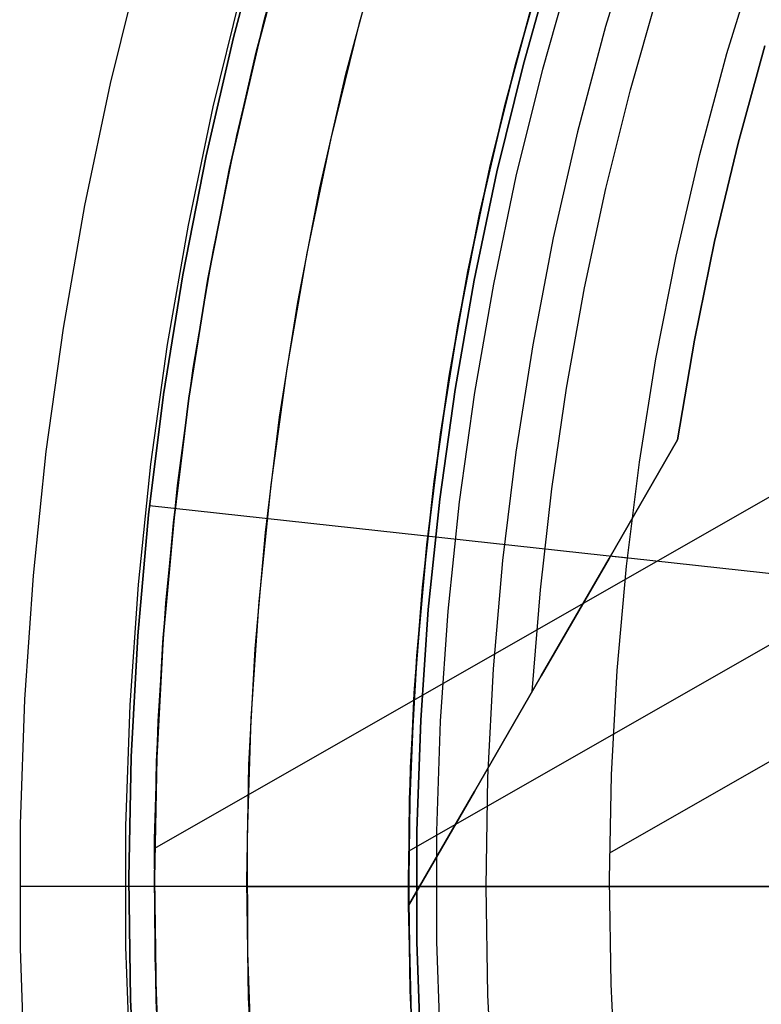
# Model space of a CAD drawing. Header units: millimetres. Extents: x 10871 to 12032, y -2698 to -1680.
# Tile 80 of 183: x 11373 to 11390, y -2050 to -2029. Entities that reach past the tile are written whole.
import ezdxf

# ---------------------------------------------------------------- set-up
doc = ezdxf.new("R2010")
doc.units = ezdxf.units.MM
doc.layers.add('1', color=7, linetype='Continuous')
doc.layers.add('color', color=7, linetype='Continuous')

msp = doc.modelspace()

# ---------------------------------------------------------------- linework, layer by layer
at = {"layer": '1', "color": 7, "true_color": 0xffffff}
for p, q in [((11378.096, -2028.934, 65.998), (11378.778, -2026.398, 65.998)), ((11378.778, -2026.398, 65.998), (11378.096, -2028.934, 65.998)), ((11378.634, -2029.069, 46.606), (11379.312, -2026.552, 46.606)), ((11378.634, -2029.069, 46.606), (11379.312, -2026.552, 46.606)), ((11379.312, -2026.552, 34.804), (11378.634, -2029.069, 34.804)), ((11378.634, -2029.069, 40.705), (11379.312, -2026.552, 40.705)), ((11378.634, -2029.069, 34.804), (11379.312, -2026.552, 34.804)), ((11386.834, -2026.441, 44.653), (11386.15, -2028.696, 44.653)), ((11386.834, -2026.441, 44.653), (11386.15, -2028.696, 44.653)), ((11386.834, -2026.441, 44.653), (11386.15, -2028.696, 44.653)), ((11385.025, -2027.202, 46.153), (11384.371, -2029.51, 46.153)), ((11384.371, -2029.51, 53.153), (11385.025, -2027.202, 53.153)), ((11385.025, -2027.202, 46.153), (11384.371, -2029.51, 46.153)), ((11385.025, -2027.202, 49.653), (11384.371, -2029.51, 49.653)), ((11385.025, -2027.202, 53.153), (11384.371, -2029.51, 53.153)), ((11388.777, -2029.277, 76.403), (11389.442, -2027.112, 76.403)), ((11388.777, -2029.277, 76.403), (11389.442, -2027.112, 76.403)), ((11376.071, -2027.312, 69.704), (11375.426, -2029.929, 69.704)), ((11376.071, -2027.312, 69.704), (11375.426, -2029.929, 69.704)), ((11384.824, -2027.304, 60.904), (11384.198, -2029.518, 60.904)), ((11384.198, -2029.518, 60.904), (11384.824, -2027.304, 60.904)), ((11384.198, -2029.518, 60.406), (11384.824, -2027.304, 60.406)), ((11384.825, -2027.305, 59.909), (11384.2, -2029.518, 59.909)), ((11384.2, -2029.518, 59.909), (11384.825, -2027.305, 59.909)), ((11384.789, -2029.621, 138.188), (11385.439, -2027.327, 138.188)), ((11378.276, -2027.896, 71.704), (11377.65, -2030.436, 71.704)), ((11378.276, -2027.896, 71.704), (11377.65, -2030.436, 71.704)), ((11383.969, -2030.406, 42.804), (11384.597, -2028.073, 42.804)), ((11384.597, -2028.073, 42.804), (11383.969, -2030.406, 42.804)), ((11383.969, -2030.406, 51.854), (11384.597, -2028.073, 51.854)), ((11386.689, -2030.064, 63.451), (11387.291, -2027.946, 63.451)), ((11386.15, -2028.696, 44.653), (11385.545, -2030.973, 44.653)), ((11386.15, -2028.696, 44.653), (11385.545, -2030.973, 44.653)), ((11386.15, -2028.696, 44.653), (11385.545, -2030.973, 44.653)), ((11377.502, -2031.492, 65.998), (11378.096, -2028.934, 65.998)), ((11378.096, -2028.934, 65.998), (11377.502, -2031.492, 65.998)), ((11378.045, -2031.608, 46.606), (11378.634, -2029.069, 46.606)), ((11378.045, -2031.608, 46.606), (11378.634, -2029.069, 46.606)), ((11378.634, -2029.069, 34.804), (11378.045, -2031.608, 34.804)), ((11378.045, -2031.608, 40.705), (11378.634, -2029.069, 40.705)), ((11378.045, -2031.608, 34.804), (11378.634, -2029.069, 34.804)), ((11389.019, -2031.222, 65.998), (11389.599, -2029.118, 65.998)), ((11389.599, -2029.118, 65.998), (11389.019, -2031.222, 65.998)), ((11388.189, -2031.464, 76.403), (11388.777, -2029.277, 76.403)), ((11388.189, -2031.464, 76.403), (11388.777, -2029.277, 76.403)), ((11384.198, -2029.518, 60.904), (11383.646, -2031.751, 60.904)), ((11383.646, -2031.751, 60.904), (11384.198, -2029.518, 60.904)), ((11383.646, -2031.751, 60.406), (11384.198, -2029.518, 60.406)), ((11384.2, -2029.518, 59.909), (11383.648, -2031.751, 59.909)), ((11383.648, -2031.751, 59.909), (11384.2, -2029.518, 59.909)), ((11384.371, -2029.51, 46.153), (11383.797, -2031.84, 46.153)), ((11383.797, -2031.84, 53.153), (11384.371, -2029.51, 53.153)), ((11384.371, -2029.51, 46.153), (11383.797, -2031.84, 46.153)), ((11384.371, -2029.51, 49.653), (11383.797, -2031.84, 49.653)), ((11384.371, -2029.51, 53.153), (11383.797, -2031.84, 53.153)), ((11384.218, -2031.936, 138.188), (11384.789, -2029.621, 138.188)), ((11375.426, -2029.929, 69.704), (11374.872, -2032.567, 69.704)), ((11375.426, -2029.929, 69.704), (11374.872, -2032.567, 69.704)), ((11386.157, -2032.202, 63.451), (11386.689, -2030.064, 63.451)), ((11377.65, -2030.436, 71.704), (11377.112, -2032.997, 71.704)), ((11377.65, -2030.436, 71.704), (11377.112, -2032.997, 71.704)), ((11383.423, -2032.759, 42.804), (11383.969, -2030.406, 42.804)), ((11383.969, -2030.406, 42.804), (11383.423, -2032.759, 42.804)), ((11383.423, -2032.759, 51.854), (11383.969, -2030.406, 51.854)), ((11404.28, -2030.549, 34.804), (11376.388, -2046.484, 34.804)), ((11385.545, -2030.973, 44.653), (11385.019, -2033.269, 44.653)), ((11385.545, -2030.973, 44.653), (11385.019, -2033.269, 44.653)), ((11385.545, -2030.973, 44.653), (11385.019, -2033.269, 44.653)), ((11388.509, -2033.346, 65.998), (11389.019, -2031.222, 65.998)), ((11389.019, -2031.222, 65.998), (11388.509, -2033.346, 65.998)), ((11376.997, -2034.069, 65.998), (11377.502, -2031.492, 65.998)), ((11377.502, -2031.492, 65.998), (11376.997, -2034.069, 65.998)), ((11387.677, -2033.669, 76.403), (11388.189, -2031.464, 76.403)), ((11387.677, -2033.669, 76.403), (11388.189, -2031.464, 76.403)), ((11377.543, -2034.166, 46.606), (11378.045, -2031.608, 46.606)), ((11377.543, -2034.166, 46.606), (11378.045, -2031.608, 46.606)), ((11378.045, -2031.608, 34.804), (11377.543, -2034.166, 34.804)), ((11377.543, -2034.166, 40.705), (11378.045, -2031.608, 40.705)), ((11377.543, -2034.166, 34.804), (11378.045, -2031.608, 34.804)), ((11383.646, -2031.751, 60.904), (11383.169, -2034.001, 60.904)), ((11383.169, -2034.001, 60.904), (11383.646, -2031.751, 60.904)), ((11383.169, -2034.001, 60.406), (11383.646, -2031.751, 60.406)), ((11383.648, -2031.751, 59.909), (11383.17, -2034.002, 59.909)), ((11383.17, -2034.002, 59.909), (11383.648, -2031.751, 59.909)), ((11383.797, -2031.84, 46.153), (11383.304, -2034.187, 46.153)), ((11383.304, -2034.187, 53.153), (11383.797, -2031.84, 53.153)), ((11383.797, -2031.84, 46.153), (11383.304, -2034.187, 46.153)), ((11383.797, -2031.84, 49.653), (11383.304, -2034.187, 49.653)), ((11383.797, -2031.84, 53.153), (11383.304, -2034.187, 53.153)), ((11383.728, -2034.269, 138.188), (11384.218, -2031.936, 138.188)), ((11385.695, -2034.355, 63.451), (11386.157, -2032.202, 63.451)), ((11374.872, -2032.567, 69.704), (11374.409, -2035.223, 69.704)), ((11374.872, -2032.567, 69.704), (11374.409, -2035.223, 69.704)), ((11382.958, -2035.129, 42.804), (11383.423, -2032.759, 42.804)), ((11383.423, -2032.759, 42.804), (11382.958, -2035.129, 42.804)), ((11382.958, -2035.129, 51.854), (11383.423, -2032.759, 51.854)), ((11377.112, -2032.997, 71.704), (11376.662, -2035.575, 71.704)), ((11377.112, -2032.997, 71.704), (11376.662, -2035.575, 71.704)), ((11385.019, -2033.269, 44.653), (11384.573, -2035.583, 44.653)), ((11385.019, -2033.269, 44.653), (11384.573, -2035.583, 44.653)), ((11385.019, -2033.269, 44.653), (11384.573, -2035.583, 44.653)), ((11388.072, -2035.485, 65.998), (11388.509, -2033.346, 65.998)), ((11388.509, -2033.346, 65.998), (11388.072, -2035.485, 65.998)), ((11387.241, -2035.891, 76.403), (11387.677, -2033.669, 76.403)), ((11387.241, -2035.891, 76.403), (11387.677, -2033.669, 76.403)), ((11376.582, -2036.662, 65.998), (11376.997, -2034.069, 65.998)), ((11376.997, -2034.069, 65.998), (11376.582, -2036.662, 65.998)), ((11383.169, -2034.001, 60.904), (11382.766, -2036.266, 60.904)), ((11382.766, -2036.266, 60.904), (11383.169, -2034.001, 60.904)), ((11382.766, -2036.266, 60.406), (11383.169, -2034.001, 60.406)), ((11383.17, -2034.002, 59.909), (11382.767, -2036.266, 59.909)), ((11382.767, -2036.266, 59.909), (11383.17, -2034.002, 59.909)), ((11377.131, -2036.74, 46.606), (11377.543, -2034.166, 46.606)), ((11377.131, -2036.74, 46.606), (11377.543, -2034.166, 46.606)), ((11377.543, -2034.166, 34.804), (11377.131, -2036.74, 34.804)), ((11377.131, -2036.74, 40.705), (11377.543, -2034.166, 40.705)), ((11377.131, -2036.74, 34.804), (11377.543, -2034.166, 34.804)), ((11383.304, -2034.187, 46.153), (11382.892, -2036.551, 46.153)), ((11382.892, -2036.551, 53.153), (11383.304, -2034.187, 53.153)), ((11383.304, -2034.187, 46.153), (11382.892, -2036.551, 46.153)), ((11383.304, -2034.187, 49.653), (11382.892, -2036.551, 49.653)), ((11383.304, -2034.187, 53.153), (11382.892, -2036.551, 53.153)), ((11383.318, -2036.618, 138.188), (11383.728, -2034.269, 138.188)), ((11403.073, -2034.436, 42.804), (11381.888, -2046.54, 42.804)), ((11385.305, -2036.523, 63.451), (11385.695, -2034.355, 63.451)), ((11382.577, -2037.515, 42.804), (11382.958, -2035.129, 42.804)), ((11382.958, -2035.129, 42.804), (11382.577, -2037.515, 42.804)), ((11382.577, -2037.515, 51.854), (11382.958, -2035.129, 51.854)), ((11374.409, -2035.223, 69.704), (11374.038, -2037.893, 69.704)), ((11374.409, -2035.223, 69.704), (11374.038, -2037.893, 69.704)), ((11376.662, -2035.575, 71.704), (11376.302, -2038.167, 71.704)), ((11376.662, -2035.575, 71.704), (11376.302, -2038.167, 71.704)), ((11384.573, -2035.583, 44.653), (11384.207, -2037.91, 44.653)), ((11384.573, -2035.583, 44.653), (11384.207, -2037.91, 44.653)), ((11384.573, -2035.583, 44.653), (11384.207, -2037.91, 44.653)), ((11387.708, -2037.638, 65.998), (11388.072, -2035.485, 65.998)), ((11388.072, -2035.485, 65.998), (11387.708, -2037.638, 65.998)), ((11386.883, -2038.127, 76.403), (11387.241, -2035.891, 76.403)), ((11386.883, -2038.127, 76.403), (11387.241, -2035.891, 76.403)), ((11382.766, -2036.266, 60.904), (11382.438, -2038.543, 60.904)), ((11382.438, -2038.543, 60.904), (11382.766, -2036.266, 60.904)), ((11382.438, -2038.543, 60.406), (11382.766, -2036.266, 60.406)), ((11382.767, -2036.266, 59.909), (11382.439, -2038.543, 59.909)), ((11382.439, -2038.543, 59.909), (11382.767, -2036.266, 59.909)), ((11376.257, -2039.267, 65.998), (11376.582, -2036.662, 65.998)), ((11376.582, -2036.662, 65.998), (11376.257, -2039.267, 65.998)), ((11382.892, -2036.551, 46.153), (11382.561, -2038.927, 46.153)), ((11382.561, -2038.927, 53.153), (11382.892, -2036.551, 53.153)), ((11382.892, -2036.551, 46.153), (11382.561, -2038.927, 46.153)), ((11382.892, -2036.551, 49.653), (11382.561, -2038.927, 49.653)), ((11382.892, -2036.551, 53.153), (11382.561, -2038.927, 53.153)), ((11382.99, -2038.98, 138.188), (11383.318, -2036.618, 138.188)), ((11384.986, -2038.702, 63.451), (11385.305, -2036.523, 63.451)), ((11376.809, -2039.326, 46.606), (11377.131, -2036.74, 46.606)), ((11376.809, -2039.326, 46.606), (11377.131, -2036.74, 46.606)), ((11377.131, -2036.74, 34.804), (11376.809, -2039.326, 34.804)), ((11376.809, -2039.326, 40.705), (11377.131, -2036.74, 40.705)), ((11376.809, -2039.326, 34.804), (11377.131, -2036.74, 34.804)), ((11402.388, -2037.356, 76.403), (11386.238, -2046.584, 76.403)), ((11382.278, -2039.912, 42.804), (11382.577, -2037.515, 42.804)), ((11382.577, -2037.515, 42.804), (11382.278, -2039.912, 42.804)), ((11382.278, -2039.912, 51.854), (11382.577, -2037.515, 51.854)), ((11386.225, -2040.206, 64.854), (11387.708, -2037.638, 65.998)), ((11387.708, -2037.638, 65.998), (11386.225, -2040.206, 64.854)), ((11374.038, -2037.893, 69.704), (11373.759, -2040.574, 69.704)), ((11374.038, -2037.893, 69.704), (11373.759, -2040.574, 69.704)), ((11384.207, -2037.91, 44.653), (11383.922, -2040.249, 44.653)), ((11384.207, -2037.91, 44.653), (11383.922, -2040.249, 44.653)), ((11384.207, -2037.91, 44.653), (11383.922, -2040.249, 44.653)), ((11386.603, -2040.374, 76.403), (11386.883, -2038.127, 76.403)), ((11386.603, -2040.374, 76.403), (11386.883, -2038.127, 76.403)), ((11376.302, -2038.167, 71.704), (11376.031, -2040.77, 71.704)), ((11376.302, -2038.167, 71.704), (11376.031, -2040.77, 71.704)), ((11382.438, -2038.543, 60.904), (11382.186, -2040.829, 60.904)), ((11382.186, -2040.829, 60.904), (11382.438, -2038.543, 60.904)), ((11382.186, -2040.829, 60.406), (11382.438, -2038.543, 60.406)), ((11382.439, -2038.543, 59.909), (11382.187, -2040.829, 59.909)), ((11382.187, -2040.829, 59.909), (11382.439, -2038.543, 59.909)), ((11384.739, -2040.89, 63.451), (11384.986, -2038.702, 63.451)), ((11382.561, -2038.927, 46.153), (11382.313, -2041.314, 46.153)), ((11382.313, -2041.314, 53.153), (11382.561, -2038.927, 53.153)), ((11382.561, -2038.927, 46.153), (11382.313, -2041.314, 46.153)), ((11382.561, -2038.927, 49.653), (11382.313, -2041.314, 49.653)), ((11382.561, -2038.927, 53.153), (11382.313, -2041.314, 53.153)), ((11382.743, -2041.351, 138.188), (11382.99, -2038.98, 138.188)), ((11386.622, -2040.201, 76.403), (11376.279, -2039.066, 65.998)), ((11376.023, -2041.883, 65.998), (11376.257, -2039.267, 65.998)), ((11376.257, -2039.267, 65.998), (11376.023, -2041.883, 65.998)), ((11376.577, -2041.923, 46.606), (11376.809, -2039.326, 46.606)), ((11376.577, -2041.923, 46.606), (11376.809, -2039.326, 46.606)), ((11376.809, -2039.326, 34.804), (11376.577, -2041.923, 34.804)), ((11376.577, -2041.923, 40.705), (11376.809, -2039.326, 40.705)), ((11376.577, -2041.923, 34.804), (11376.809, -2039.326, 34.804)), ((11382.063, -2042.318, 42.804), (11382.278, -2039.912, 42.804)), ((11382.278, -2039.912, 42.804), (11382.063, -2042.318, 42.804)), ((11382.063, -2042.318, 51.854), (11382.278, -2039.912, 51.854)), ((11383.922, -2040.249, 44.653), (11383.718, -2042.596, 44.653)), ((11383.922, -2040.249, 44.653), (11383.718, -2042.596, 44.653)), ((11383.922, -2040.249, 44.653), (11383.718, -2042.596, 44.653)), ((11384.759, -2042.745, 63.623), (11386.225, -2040.206, 64.854)), ((11386.225, -2040.206, 64.854), (11384.759, -2042.745, 63.623)), ((11392.238, -2040.817, 70.904), (11386.25, -2040.16, 64.879)), ((11386.402, -2042.63, 76.403), (11386.603, -2040.374, 76.403)), ((11386.402, -2042.63, 76.403), (11386.603, -2040.374, 76.403)), ((11373.759, -2040.574, 69.704), (11373.573, -2043.263, 69.704)), ((11373.759, -2040.574, 69.704), (11373.573, -2043.263, 69.704)), ((11376.031, -2040.77, 71.704), (11375.851, -2043.381, 71.704)), ((11376.031, -2040.77, 71.704), (11375.851, -2043.381, 71.704)), ((11382.186, -2040.829, 60.904), (11382.01, -2043.123, 60.904)), ((11382.01, -2043.123, 60.904), (11382.186, -2040.829, 60.904)), ((11382.187, -2040.829, 59.909), (11382.01, -2043.123, 59.909)), ((11382.01, -2043.123, 60.406), (11382.186, -2040.829, 60.406)), ((11382.01, -2043.123, 59.909), (11382.187, -2040.829, 59.909)), ((11384.564, -2043.086, 63.451), (11384.739, -2040.89, 63.451)), ((11382.313, -2041.314, 46.153), (11382.148, -2043.707, 46.153)), ((11382.148, -2043.707, 53.153), (11382.313, -2041.314, 53.153)), ((11382.313, -2041.314, 46.153), (11382.148, -2043.707, 46.153)), ((11382.313, -2041.314, 49.653), (11382.148, -2043.707, 49.653)), ((11382.313, -2041.314, 53.153), (11382.148, -2043.707, 53.153)), ((11382.579, -2043.73, 138.188), (11382.743, -2041.351, 138.188)), ((11375.88, -2044.505, 65.998), (11376.023, -2041.883, 65.998)), ((11376.023, -2041.883, 65.998), (11375.88, -2044.505, 65.998)), ((11376.435, -2044.526, 46.606), (11376.577, -2041.923, 46.606)), ((11376.435, -2044.526, 46.606), (11376.577, -2041.923, 46.606)), ((11376.577, -2041.923, 34.804), (11376.435, -2044.526, 34.804)), ((11376.435, -2044.526, 40.705), (11376.577, -2041.923, 40.705)), ((11376.435, -2044.526, 34.804), (11376.577, -2041.923, 34.804)), ((11381.931, -2044.729, 42.804), (11382.063, -2042.318, 42.804)), ((11382.063, -2042.318, 42.804), (11381.931, -2044.729, 42.804)), ((11381.931, -2044.729, 51.854), (11382.063, -2042.318, 51.854)), ((11383.718, -2042.596, 44.653), (11383.595, -2044.949, 44.653)), ((11383.718, -2042.596, 44.653), (11383.595, -2044.949, 44.653)), ((11383.718, -2042.596, 44.653), (11383.595, -2044.949, 44.653)), ((11383.312, -2045.25, 62.306), (11384.759, -2042.745, 63.623)), ((11384.759, -2042.745, 63.623), (11383.312, -2045.25, 62.306)), ((11386.278, -2044.891, 76.403), (11386.402, -2042.63, 76.403)), ((11386.278, -2044.891, 76.403), (11386.402, -2042.63, 76.403)), ((11373.573, -2043.263, 69.704), (11373.48, -2045.957, 69.704)), ((11373.573, -2043.263, 69.704), (11373.48, -2045.957, 69.704)), ((11382.01, -2043.123, 60.904), (11381.909, -2045.421, 60.904)), ((11381.909, -2045.421, 60.904), (11382.01, -2043.123, 60.904)), ((11381.909, -2045.421, 60.406), (11382.01, -2043.123, 60.406)), ((11382.01, -2043.123, 59.909), (11381.91, -2045.421, 59.909)), ((11381.91, -2045.421, 59.909), (11382.01, -2043.123, 59.909)), ((11375.851, -2043.381, 71.704), (11375.761, -2045.996, 71.704)), ((11375.851, -2043.381, 71.704), (11375.761, -2045.996, 71.704)), ((11382.148, -2043.707, 46.153), (11382.065, -2046.105, 46.153)), ((11382.065, -2046.105, 53.153), (11382.148, -2043.707, 53.153)), ((11382.148, -2043.707, 46.153), (11382.065, -2046.105, 46.153)), ((11382.148, -2043.707, 49.653), (11382.065, -2046.105, 49.653)), ((11382.148, -2043.707, 53.153), (11382.065, -2046.105, 53.153)), ((11382.497, -2046.113, 138.188), (11382.579, -2043.73, 138.188)), ((11375.829, -2047.131, 65.998), (11375.88, -2044.505, 65.998)), ((11375.88, -2044.505, 65.998), (11375.829, -2047.131, 65.998)), ((11376.384, -2047.132, 46.606), (11376.435, -2044.526, 46.606)), ((11376.384, -2047.132, 46.606), (11376.435, -2044.526, 46.606)), ((11376.435, -2044.526, 34.804), (11376.384, -2047.132, 34.804)), ((11376.384, -2047.132, 40.705), (11376.435, -2044.526, 40.705)), ((11376.384, -2047.132, 34.804), (11376.435, -2044.526, 34.804)), ((11381.884, -2047.145, 42.804), (11381.931, -2044.729, 42.804)), ((11381.931, -2044.729, 42.804), (11381.884, -2047.145, 42.804)), ((11381.884, -2047.145, 51.854), (11381.931, -2044.729, 51.854)), ((11383.595, -2044.949, 44.653), (11383.555, -2047.305, 44.653)), ((11383.595, -2044.949, 44.653), (11383.555, -2047.305, 44.653)), ((11383.595, -2044.949, 44.653), (11383.555, -2047.305, 44.653)), ((11386.234, -2047.155, 76.403), (11386.278, -2044.891, 76.403)), ((11386.234, -2047.155, 76.403), (11386.278, -2044.891, 76.403)), ((11381.885, -2047.721, 60.904), (11383.312, -2045.25, 62.306)), ((11383.312, -2045.25, 62.306), (11381.885, -2047.721, 60.904)), ((11381.909, -2045.421, 60.904), (11381.885, -2047.721, 60.904)), ((11381.885, -2047.721, 60.904), (11381.909, -2045.421, 60.904)), ((11381.91, -2045.421, 59.909), (11381.885, -2047.721, 59.909)), ((11381.885, -2047.721, 60.406), (11381.909, -2045.421, 60.406)), ((11381.885, -2047.721, 59.909), (11381.91, -2045.421, 59.909)), ((11373.48, -2045.957, 69.704), (11373.48, -2048.653, 69.704)), ((11373.48, -2045.957, 69.704), (11373.48, -2048.653, 69.704)), ((11375.761, -2045.996, 71.704), (11375.761, -2048.613, 71.704)), ((11375.761, -2045.996, 71.704), (11375.761, -2048.613, 71.704)), ((11382.065, -2046.105, 46.153), (11382.065, -2048.504, 46.153)), ((11382.065, -2048.504, 53.153), (11382.065, -2046.105, 53.153)), ((11382.065, -2046.105, 46.153), (11382.065, -2048.504, 46.153)), ((11382.065, -2046.105, 49.653), (11382.065, -2048.504, 49.653)), ((11382.065, -2046.105, 53.153), (11382.065, -2048.504, 53.153)), ((11382.497, -2048.497, 138.188), (11382.497, -2046.113, 138.188)), ((11402.055, -2047.305, 69.704), (11373.469, -2047.305, 69.704)), ((11451.555, -2047.305, 71.704), (11375.749, -2047.305, 71.704)), ((11375.868, -2049.756, 65.998), (11375.829, -2047.131, 65.998)), ((11375.829, -2047.131, 65.998), (11375.868, -2049.756, 65.998)), ((11376.423, -2049.738, 46.606), (11376.384, -2047.132, 46.606)), ((11376.423, -2049.738, 46.606), (11376.384, -2047.132, 46.606)), ((11376.384, -2047.132, 34.804), (11376.423, -2049.738, 34.804)), ((11376.423, -2049.738, 40.705), (11376.384, -2047.132, 40.705)), ((11376.423, -2049.738, 34.804), (11376.384, -2047.132, 34.804)), ((11381.92, -2049.56, 42.804), (11381.884, -2047.145, 42.804)), ((11381.884, -2047.145, 42.804), (11381.92, -2049.56, 42.804)), ((11381.92, -2049.56, 51.854), (11381.884, -2047.145, 51.854)), ((11382.058, -2047.305, 46.051), (11382.055, -2047.305, 46.102)), ((11382.055, -2047.305, 46.102), (11382.055, -2047.305, 46.153)), ((11382.055, -2047.305, 46.153), (11382.055, -2047.305, 53.153)), ((11402.055, -2047.305, 53.153), (11382.055, -2047.305, 53.153)), ((11382.062, -2047.305, 46), (11382.058, -2047.305, 46.051)), ((11382.069, -2047.305, 45.949), (11382.062, -2047.305, 46)), ((11382.076, -2047.305, 45.898), (11382.069, -2047.305, 45.949)), ((11382.086, -2047.305, 45.848), (11382.076, -2047.305, 45.898)), ((11382.097, -2047.305, 45.798), (11382.086, -2047.305, 45.848)), ((11382.11, -2047.305, 45.749), (11382.097, -2047.305, 45.798)), ((11382.125, -2047.305, 45.699), (11382.11, -2047.305, 45.749)), ((11382.141, -2047.305, 45.651), (11382.125, -2047.305, 45.699)), ((11382.159, -2047.305, 45.603), (11382.141, -2047.305, 45.651)), ((11382.179, -2047.305, 45.556), (11382.159, -2047.305, 45.603)), ((11382.2, -2047.305, 45.509), (11382.179, -2047.305, 45.556)), ((11382.223, -2047.305, 45.463), (11382.2, -2047.305, 45.509)), ((11382.247, -2047.305, 45.418), (11382.223, -2047.305, 45.463)), ((11382.273, -2047.305, 45.374), (11382.247, -2047.305, 45.418)), ((11382.3, -2047.305, 45.331), (11382.273, -2047.305, 45.374)), ((11382.329, -2047.305, 45.288), (11382.3, -2047.305, 45.331)), ((11382.359, -2047.305, 45.247), (11382.329, -2047.305, 45.288)), ((11382.391, -2047.305, 45.207), (11382.359, -2047.305, 45.247)), ((11382.424, -2047.305, 45.167), (11382.391, -2047.305, 45.207)), ((11382.458, -2047.305, 45.129), (11382.424, -2047.305, 45.167)), ((11382.494, -2047.305, 45.093), (11382.458, -2047.305, 45.129)), ((11382.531, -2047.305, 45.057), (11382.494, -2047.305, 45.093)), ((11382.569, -2047.305, 45.023), (11382.531, -2047.305, 45.057)), ((11382.608, -2047.305, 44.99), (11382.569, -2047.305, 45.023)), ((11382.648, -2047.305, 44.958), (11382.608, -2047.305, 44.99)), ((11382.69, -2047.305, 44.928), (11382.648, -2047.305, 44.958)), ((11382.732, -2047.305, 44.899), (11382.69, -2047.305, 44.928)), ((11382.775, -2047.305, 44.872), (11382.732, -2047.305, 44.899)), ((11382.819, -2047.305, 44.846), (11382.775, -2047.305, 44.872)), ((11382.864, -2047.305, 44.821), (11382.819, -2047.305, 44.846)), ((11382.91, -2047.305, 44.799), (11382.864, -2047.305, 44.821)), ((11382.957, -2047.305, 44.777), (11382.91, -2047.305, 44.799)), ((11383.004, -2047.305, 44.758), (11382.957, -2047.305, 44.777)), ((11383.052, -2047.305, 44.74), (11383.004, -2047.305, 44.758)), ((11383.101, -2047.305, 44.724), (11383.052, -2047.305, 44.74)), ((11383.15, -2047.305, 44.709), (11383.101, -2047.305, 44.724)), ((11383.199, -2047.305, 44.696), (11383.15, -2047.305, 44.709)), ((11383.249, -2047.305, 44.685), (11383.199, -2047.305, 44.696)), ((11383.3, -2047.305, 44.675), (11383.249, -2047.305, 44.685)), ((11383.35, -2047.305, 44.667), (11383.3, -2047.305, 44.675)), ((11383.401, -2047.305, 44.661), (11383.35, -2047.305, 44.667)), ((11383.452, -2047.305, 44.657), (11383.401, -2047.305, 44.661)), ((11383.503, -2047.305, 44.654), (11383.452, -2047.305, 44.657)), ((11383.555, -2047.305, 44.653), (11383.503, -2047.305, 44.654)), ((11383.555, -2047.305, 44.653), (11383.595, -2049.66, 44.653)), ((11431.555, -2047.305, 44.653), (11383.555, -2047.305, 44.653)), ((11383.555, -2047.305, 44.653), (11383.595, -2049.66, 44.653)), ((11383.555, -2047.305, 44.653), (11383.595, -2049.66, 44.653)), ((11386.268, -2049.419, 76.403), (11386.234, -2047.155, 76.403)), ((11386.268, -2049.419, 76.403), (11386.234, -2047.155, 76.403)), ((11381.885, -2047.721, 59.909), (11381.885, -2047.721, 60.904)), ((11381.885, -2047.721, 60.904), (11381.94, -2050.098, 60.904)), ((11381.885, -2047.721, 60.904), (11381.885, -2047.721, 59.909)), ((11381.94, -2050.098, 60.904), (11381.885, -2047.721, 60.904)), ((11382.065, -2048.504, 46.153), (11382.148, -2050.902, 46.153)), ((11382.148, -2050.902, 53.153), (11382.065, -2048.504, 53.153)), ((11382.065, -2048.504, 46.153), (11382.148, -2050.902, 46.153)), ((11382.065, -2048.504, 49.653), (11382.148, -2050.902, 49.653)), ((11382.065, -2048.504, 53.153), (11382.148, -2050.902, 53.153)), ((11382.579, -2050.88, 138.188), (11382.497, -2048.497, 138.188)), ((11373.48, -2048.653, 69.704), (11373.573, -2051.347, 69.704)), ((11373.48, -2048.653, 69.704), (11373.573, -2051.347, 69.704)), ((11375.761, -2048.613, 71.704), (11375.851, -2051.229, 71.704)), ((11375.761, -2048.613, 71.704), (11375.851, -2051.229, 71.704)), ((11386.381, -2051.68, 76.403), (11386.268, -2049.419, 76.403)), ((11386.381, -2051.68, 76.403), (11386.268, -2049.419, 76.403)), ((11382.041, -2051.972, 42.804), (11381.92, -2049.56, 42.804)), ((11381.92, -2049.56, 42.804), (11382.041, -2051.972, 42.804)), ((11382.041, -2051.972, 51.854), (11381.92, -2049.56, 51.854)), ((11375.999, -2052.379, 65.998), (11375.868, -2049.756, 65.998)), ((11375.868, -2049.756, 65.998), (11375.999, -2052.379, 65.998)), ((11376.553, -2052.342, 46.606), (11376.423, -2049.738, 46.606)), ((11376.553, -2052.342, 46.606), (11376.423, -2049.738, 46.606)), ((11376.423, -2049.738, 34.804), (11376.553, -2052.342, 34.804)), ((11376.553, -2052.342, 40.705), (11376.423, -2049.738, 40.705)), ((11376.553, -2052.342, 34.804), (11376.423, -2049.738, 34.804)), ((11383.595, -2049.66, 44.653), (11383.718, -2052.013, 44.653)), ((11383.595, -2049.66, 44.653), (11383.718, -2052.013, 44.653)), ((11383.595, -2049.66, 44.653), (11383.718, -2052.013, 44.653))]:
    msp.add_line(p, q, dxfattribs=at)
at = {"layer": 'color', "color": 254, "true_color": 0xcad1ee}
for p, q in [((11378.762, -2028.566, 13.749), (11379.444, -2026.098, 13.749)), ((11381.497, -2026.212, 14.602), (11380.807, -2028.653, 14.602)), ((11378.59, -2029.248, 34.804), (11379.256, -2026.746, 34.804)), ((11378.59, -2029.248, 24.276), (11379.256, -2026.746, 24.276)), ((11380.531, -2029.73, 34.804), (11381.18, -2027.295, 34.804)), ((11380.531, -2029.73, 24.703), (11381.18, -2027.295, 24.703)), ((11378.165, -2031.056, 13.749), (11378.762, -2028.566, 13.749)), ((11380.807, -2028.653, 14.602), (11380.201, -2031.117, 14.602)), ((11378.01, -2031.772, 34.804), (11378.59, -2029.248, 34.804)), ((11378.01, -2031.772, 24.276), (11378.59, -2029.248, 24.276)), ((11379.966, -2032.186, 34.804), (11380.531, -2029.73, 34.804)), ((11379.966, -2032.186, 24.703), (11380.531, -2029.73, 24.703)), ((11377.653, -2033.566, 13.749), (11378.165, -2031.056, 13.749)), ((11380.201, -2031.117, 14.602), (11379.682, -2033.6, 14.602)), ((11377.517, -2034.313, 34.804), (11378.01, -2031.772, 34.804)), ((11377.517, -2034.313, 24.276), (11378.01, -2031.772, 24.276)), ((11379.487, -2034.66, 34.804), (11379.966, -2032.186, 34.804)), ((11379.487, -2034.66, 24.703), (11379.966, -2032.186, 24.703)), ((11377.227, -2036.091, 13.749), (11377.653, -2033.566, 13.749)), ((11379.682, -2033.6, 14.602), (11379.249, -2036.1, 14.602)), ((11377.113, -2036.871, 34.804), (11377.517, -2034.313, 34.804)), ((11377.113, -2036.871, 24.276), (11377.517, -2034.313, 24.276)), ((11379.094, -2037.149, 34.804), (11379.487, -2034.66, 34.804)), ((11379.094, -2037.149, 24.703), (11379.487, -2034.66, 24.703)), ((11376.887, -2038.629, 13.749), (11377.227, -2036.091, 13.749)), ((11379.249, -2036.1, 14.602), (11378.903, -2038.614, 14.602)), ((11376.797, -2039.44, 34.804), (11377.113, -2036.871, 34.804)), ((11376.797, -2039.44, 24.276), (11377.113, -2036.871, 24.276)), ((11378.786, -2039.65, 34.804), (11379.094, -2037.149, 34.804)), ((11378.786, -2039.65, 24.703), (11379.094, -2037.149, 24.703)), ((11376.634, -2041.178, 13.749), (11376.887, -2038.629, 13.749)), ((11378.903, -2038.614, 14.602), (11378.645, -2041.138, 14.602)), ((11376.57, -2042.02, 34.804), (11376.797, -2039.44, 34.804)), ((11376.57, -2042.02, 24.276), (11376.797, -2039.44, 24.276)), ((11378.565, -2042.161, 34.804), (11378.786, -2039.65, 34.804)), ((11378.565, -2042.161, 24.703), (11378.786, -2039.65, 24.703)), ((11376.469, -2043.733, 13.749), (11376.634, -2041.178, 13.749)), ((11378.645, -2041.138, 14.602), (11378.474, -2043.67, 14.602)), ((11376.432, -2044.605, 34.804), (11376.57, -2042.02, 34.804)), ((11376.432, -2044.605, 24.276), (11376.57, -2042.02, 24.276)), ((11378.431, -2044.677, 34.804), (11378.565, -2042.161, 34.804)), ((11378.431, -2044.677, 24.703), (11378.565, -2042.161, 24.703)), ((11378.474, -2043.67, 14.602), (11378.392, -2046.205, 14.602)), ((11376.39, -2046.293, 13.749), (11376.469, -2043.733, 13.749)), ((11376.384, -2047.194, 34.804), (11376.432, -2044.605, 34.804)), ((11376.384, -2047.194, 24.276), (11376.432, -2044.605, 24.276)), ((11378.384, -2047.197, 34.804), (11378.431, -2044.677, 34.804)), ((11378.384, -2047.197, 24.703), (11378.431, -2044.677, 24.703)), ((11378.392, -2046.205, 14.602), (11378.398, -2048.743, 14.602)), ((11376.4, -2048.854, 13.749), (11376.39, -2046.293, 13.749)), ((11376.425, -2049.782, 34.804), (11376.384, -2047.194, 34.804)), ((11376.425, -2049.782, 24.276), (11376.384, -2047.194, 24.276)), ((11378.423, -2049.716, 34.804), (11378.384, -2047.197, 34.804)), ((11378.423, -2049.716, 24.703), (11378.384, -2047.197, 24.703)), ((11378.398, -2048.743, 14.602), (11378.492, -2051.278, 14.602)), ((11376.496, -2051.413, 13.749), (11376.4, -2048.854, 13.749)), ((11376.555, -2052.368, 34.804), (11376.425, -2049.782, 34.804)), ((11376.555, -2052.368, 24.276), (11376.425, -2049.782, 24.276)), ((11378.55, -2052.233, 34.804), (11378.423, -2049.716, 34.804)), ((11378.55, -2052.233, 24.703), (11378.423, -2049.716, 24.703))]:
    msp.add_line(p, q, dxfattribs=at)
at = {"layer": 'color'}
for p, q in [((11380.531, -2029.73, 34.804), (11381.18, -2027.295, 34.804)), ((11379.966, -2032.186, 34.804), (11380.531, -2029.73, 34.804)), ((11379.487, -2034.66, 34.804), (11379.966, -2032.186, 34.804)), ((11379.094, -2037.149, 34.804), (11379.487, -2034.66, 34.804)), ((11378.786, -2039.65, 34.804), (11379.094, -2037.149, 34.804)), ((11378.565, -2042.161, 34.804), (11378.786, -2039.65, 34.804)), ((11378.431, -2044.677, 34.804), (11378.565, -2042.161, 34.804)), ((11378.384, -2047.197, 34.804), (11378.431, -2044.677, 34.804)), ((11378.423, -2049.716, 34.804), (11378.384, -2047.197, 34.804)), ((11378.384, -2047.305, 34.804), (11524.384, -2047.305, 34.804)), ((11378.55, -2052.233, 34.804), (11378.423, -2049.716, 34.804))]:
    msp.add_line(p, q, dxfattribs=at)

doc.saveas('drawing.dxf')
